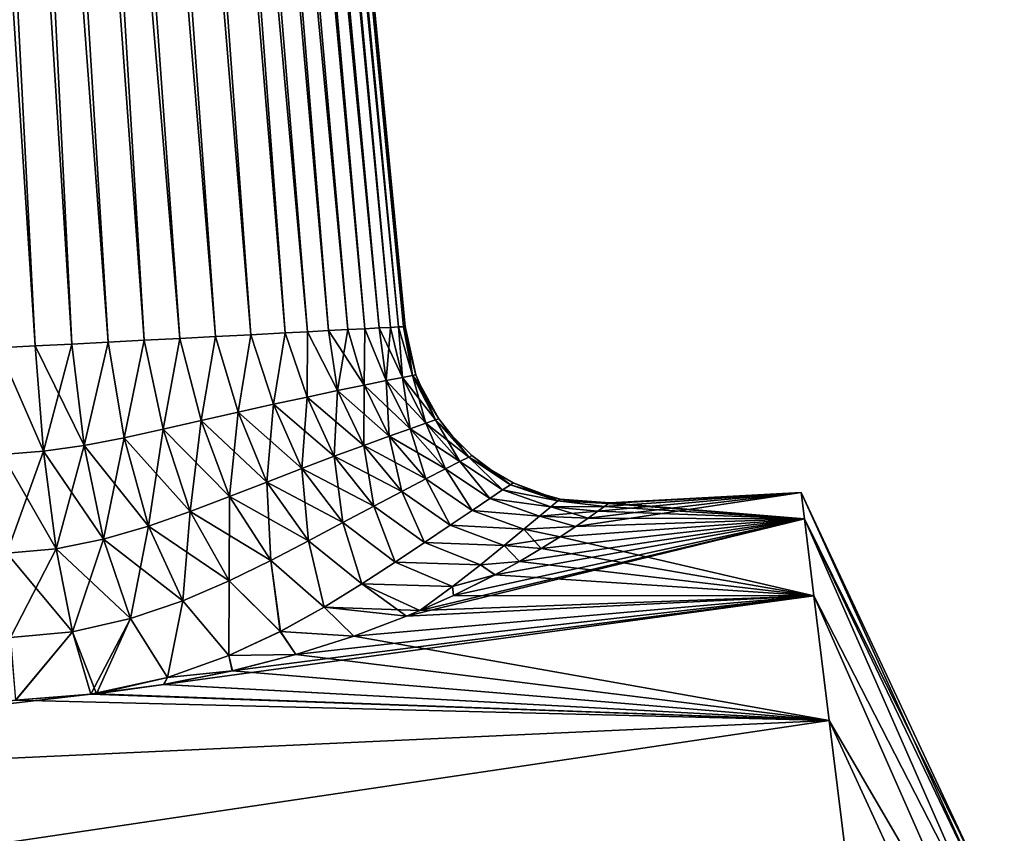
# Model space of a CAD drawing. Header units: millimetres. Extents: x -29 to 75, y -375 to 184.
# Tile 14 of 25: x 57 to 72, y 75 to 88. Entities that reach past the tile are written whole.
import ezdxf

# ---------------------------------------------------------------- set-up
doc = ezdxf.new("R2010")
doc.units = ezdxf.units.MM
doc.header["$LTSCALE"] = 17.087905
for name, color, linetype in [('18', 7, 'CONTINUOUS'), ('19', 7, 'CONTINUOUS'), ('20', 7, 'CONTINUOUS'), ('21', 7, 'CONTINUOUS'), ('22', 7, 'CONTINUOUS'), ('23', 7, 'CONTINUOUS'), ('29', 7, 'CONTINUOUS'), ('30', 7, 'CONTINUOUS')]:
    doc.layers.add(name, color=color, linetype=linetype)

msp = doc.modelspace()

# ---------------------------------------------------------------- linework, layer by layer
at = {"layer": '18', "color": 7, "linetype": 'CONTINUOUS', "true_color": 0xa2afbf}
for points in [[(68.967, 80.613), (69.017, 80.212, -3.844), (66.02, 80.458), (68.967, 80.613)], [(65.94, 80.399, -1.43), (69.017, 80.212, -3.844), (65.838, 80.326, -2.142), (65.94, 80.399, -1.43)], [(66, 80.444, -0.716), (69.017, 80.212, -3.844), (65.94, 80.399, -1.43), (66, 80.444, -0.716)], [(66.02, 80.458), (69.017, 80.212, -3.844), (66, 80.444, -0.716), (66.02, 80.458)], [(65.838, 80.326, -2.142), (69.017, 80.212, -3.844), (65.693, 80.223, -2.849), (65.838, 80.326, -2.142)], [(69.017, 80.212, -3.844), (69.162, 79.026, -7.52), (65.26, 79.934, -4.236), (69.017, 80.212, -3.844)], [(65.501, 80.092, -3.55), (69.017, 80.212, -3.844), (65.26, 79.934, -4.236), (65.501, 80.092, -3.55)], [(65.693, 80.223, -2.849), (69.017, 80.212, -3.844), (65.501, 80.092, -3.55), (65.693, 80.223, -2.849)], [(65.26, 79.934, -4.236), (69.162, 79.026, -7.52), (64.97, 79.754, -4.899), (65.26, 79.934, -4.236)], [(64.97, 79.754, -4.899), (69.162, 79.026, -7.52), (64.635, 79.556, -5.525), (64.97, 79.754, -4.899)], [(64.635, 79.556, -5.525), (69.162, 79.026, -7.52), (64.259, 79.349, -6.106), (64.635, 79.556, -5.525)], [(64.259, 79.349, -6.106), (69.162, 79.026, -7.52), (63.62, 79.03, -6.894), (64.259, 79.349, -6.106)], [(69.162, 79.026, -7.52), (69.398, 77.108, -10.867), (62.089, 78.406, -8.17), (69.162, 79.026, -7.52)], [(62.896, 78.712, -7.581), (69.162, 79.026, -7.52), (62.089, 78.406, -8.17), (62.896, 78.712, -7.581)], [(63.104, 78.799, -7.401), (69.162, 79.026, -7.52), (62.896, 78.712, -7.581), (63.104, 78.799, -7.401)], [(63.62, 79.03, -6.894), (69.162, 79.026, -7.52), (63.104, 78.799, -7.401), (63.62, 79.03, -6.894)], [(62.089, 78.406, -8.17), (69.398, 77.108, -10.867), (61.198, 78.123, -8.664), (62.089, 78.406, -8.17)], [(61.198, 78.123, -8.664), (69.398, 77.108, -10.867), (60.222, 77.873, -9.063), (61.198, 78.123, -8.664)], [(60.222, 77.873, -9.063), (69.398, 77.108, -10.867), (59.167, 77.665, -9.36), (60.222, 77.873, -9.063)], [(59.167, 77.665, -9.36), (69.398, 77.108, -10.867), (58.131, 77.521, -9.539), (59.167, 77.665, -9.36)], [(58.131, 77.521, -9.539), (69.398, 77.108, -10.867), (56.894, 77.423, -9.62), (58.131, 77.521, -9.539)], [(69.398, 77.108, -10.867), (44.897, 75.983, -11.174), (56.894, 77.423, -9.62), (69.398, 77.108, -10.867)], [(45.2, 73.514, -14.227), (44.897, 75.983, -11.174), (69.398, 77.108, -10.867), (45.2, 73.514, -14.227)], [(69.713, 74.541, -13.74), (45.2, 73.514, -14.227), (69.398, 77.108, -10.867), (69.713, 74.541, -13.74)]]:
    msp.add_3dface(points, dxfattribs=at)
at = {"layer": '19', "color": 7, "linetype": 'CONTINUOUS', "true_color": 0xa2afbf}
for points in [[(69.017, 80.212, -3.844), (68.967, 80.613), (71.672, 74.661, -2.437), (69.017, 80.212, -3.844)], [(71.672, 74.661, -2.437), (68.967, 80.613), (71.642, 74.899), (71.672, 74.661, -2.437)], [(69.162, 79.026, -7.52), (69.017, 80.212, -3.844), (71.758, 73.955, -4.781), (69.162, 79.026, -7.52)], [(71.758, 73.955, -4.781), (69.017, 80.212, -3.844), (71.672, 74.661, -2.437), (71.758, 73.955, -4.781)], [(69.398, 77.108, -10.867), (69.162, 79.026, -7.52), (71.899, 72.809, -6.941), (69.398, 77.108, -10.867)], [(71.899, 72.809, -6.941), (69.162, 79.026, -7.52), (71.758, 73.955, -4.781), (71.899, 72.809, -6.941)], [(69.713, 74.541, -13.74), (69.398, 77.108, -10.867), (72.088, 71.267, -8.834), (69.713, 74.541, -13.74)], [(72.088, 71.267, -8.834), (69.398, 77.108, -10.867), (71.899, 72.809, -6.941), (72.088, 71.267, -8.834)]]:
    msp.add_3dface(points, dxfattribs=at)
at = {"layer": '20', "color": 7, "linetype": 'CONTINUOUS', "true_color": 0xa2afbf}
for points in [[(69.017, 80.212, 3.844), (68.967, 80.613), (65.501, 80.092, 3.55), (69.017, 80.212, 3.844)], [(65.501, 80.092, 3.55), (68.967, 80.613), (65.693, 80.223, 2.849), (65.501, 80.092, 3.55)], [(65.693, 80.223, 2.849), (68.967, 80.613), (65.838, 80.326, 2.142), (65.693, 80.223, 2.849)], [(65.838, 80.326, 2.142), (68.967, 80.613), (65.94, 80.399, 1.43), (65.838, 80.326, 2.142)], [(65.94, 80.399, 1.43), (68.967, 80.613), (66, 80.444, 0.716), (65.94, 80.399, 1.43)], [(68.967, 80.613), (66.02, 80.458), (66, 80.444, 0.716), (68.967, 80.613)], [(69.162, 79.026, 7.52), (69.017, 80.212, 3.844), (62.896, 78.712, 7.581), (69.162, 79.026, 7.52)], [(62.896, 78.712, 7.581), (69.017, 80.212, 3.844), (63.105, 78.799, 7.401), (62.896, 78.712, 7.581)], [(63.105, 78.799, 7.401), (69.017, 80.212, 3.844), (63.62, 79.03, 6.894), (63.105, 78.799, 7.401)], [(63.62, 79.03, 6.894), (69.017, 80.212, 3.844), (64.258, 79.349, 6.106), (63.62, 79.03, 6.894)], [(64.258, 79.349, 6.106), (69.017, 80.212, 3.844), (64.635, 79.556, 5.525), (64.258, 79.349, 6.106)], [(64.635, 79.556, 5.525), (69.017, 80.212, 3.844), (64.97, 79.754, 4.899), (64.635, 79.556, 5.525)], [(64.97, 79.754, 4.899), (69.017, 80.212, 3.844), (65.26, 79.934, 4.236), (64.97, 79.754, 4.899)], [(65.26, 79.934, 4.236), (69.017, 80.212, 3.844), (65.501, 80.092, 3.55), (65.26, 79.934, 4.236)], [(69.398, 77.108, 10.867), (69.162, 79.026, 7.52), (59.164, 77.664, 9.361), (69.398, 77.108, 10.867)], [(59.164, 77.664, 9.361), (69.162, 79.026, 7.52), (60.219, 77.872, 9.064), (59.164, 77.664, 9.361)], [(60.219, 77.872, 9.064), (69.162, 79.026, 7.52), (61.195, 78.123, 8.666), (60.219, 77.872, 9.064)], [(61.195, 78.123, 8.666), (69.162, 79.026, 7.52), (62.087, 78.406, 8.172), (61.195, 78.123, 8.666)], [(62.087, 78.406, 8.172), (69.162, 79.026, 7.52), (62.896, 78.712, 7.581), (62.087, 78.406, 8.172)], [(58.045, 77.512, 9.549), (69.398, 77.108, 10.867), (59.164, 77.664, 9.361), (58.045, 77.512, 9.549)], [(44.897, 75.983, 11.172), (69.398, 77.108, 10.867), (58.045, 77.512, 9.549), (44.897, 75.983, 11.172)], [(56.889, 77.423, 9.62), (44.897, 75.983, 11.172), (58.045, 77.512, 9.549), (56.889, 77.423, 9.62)], [(44.897, 75.983, 11.172), (45.2, 73.515, 14.224), (69.398, 77.108, 10.867), (44.897, 75.983, 11.172)], [(69.398, 77.108, 10.867), (45.2, 73.515, 14.224), (69.713, 74.541, 13.74), (69.398, 77.108, 10.867)]]:
    msp.add_3dface(points, dxfattribs=at)
at = {"layer": '21', "color": 7, "linetype": 'CONTINUOUS', "true_color": 0xa2afbf}
for points in [[(71.642, 74.899), (68.967, 80.613), (69.017, 80.212, 3.844), (71.642, 74.899)], [(71.642, 74.899), (69.017, 80.212, 3.844), (71.672, 74.661, 2.437), (71.642, 74.899)], [(69.017, 80.212, 3.844), (69.162, 79.026, 7.52), (71.758, 73.955, 4.781), (69.017, 80.212, 3.844)], [(69.017, 80.212, 3.844), (71.758, 73.955, 4.781), (71.672, 74.661, 2.437), (69.017, 80.212, 3.844)], [(69.162, 79.026, 7.52), (69.398, 77.108, 10.867), (71.899, 72.809, 6.941), (69.162, 79.026, 7.52)], [(69.162, 79.026, 7.52), (71.899, 72.809, 6.941), (71.758, 73.955, 4.781), (69.162, 79.026, 7.52)], [(69.398, 77.108, 10.867), (69.713, 74.541, 13.74), (72.088, 71.267, 8.834), (69.398, 77.108, 10.867)], [(69.398, 77.108, 10.867), (72.088, 71.267, 8.834), (71.899, 72.809, 6.941), (69.398, 77.108, 10.867)]]:
    msp.add_3dface(points, dxfattribs=at)
at = {"layer": '22', "color": 7, "linetype": 'CONTINUOUS', "true_color": 0xa2afbf}
for points in [[(55.948, 131.229, -3.742), (56.509, 131.259, -3.398), (59.961, 83.014, -5.323), (55.948, 131.229, -3.742)], [(56.509, 131.259, -3.398), (57.009, 131.285, -2.969), (60.503, 83.042, -4.935), (56.509, 131.259, -3.398)], [(59.961, 83.014, -5.323), (56.509, 131.259, -3.398), (60.503, 83.042, -4.935), (59.961, 83.014, -5.323)], [(57.009, 131.285, -2.969), (57.437, 131.307, -2.468), (61.034, 83.07, -4.46), (57.009, 131.285, -2.969)], [(60.503, 83.042, -4.935), (57.009, 131.285, -2.969), (61.034, 83.07, -4.46), (60.503, 83.042, -4.935)], [(57.437, 131.307, -2.468), (57.78, 131.325, -1.906), (61.699, 83.105, -3.673), (57.437, 131.307, -2.468)], [(61.034, 83.07, -4.46), (57.437, 131.307, -2.468), (61.375, 83.088, -4.09), (61.034, 83.07, -4.46)], [(61.375, 83.088, -4.09), (57.437, 131.307, -2.468), (61.699, 83.105, -3.673), (61.375, 83.088, -4.09)], [(57.78, 131.325, -1.906), (58.032, 131.338, -1.298), (62.26, 83.134, -2.723), (57.78, 131.325, -1.906)], [(61.699, 83.105, -3.673), (57.78, 131.325, -1.906), (61.998, 83.121, -3.215), (61.699, 83.105, -3.673)], [(61.998, 83.121, -3.215), (57.78, 131.325, -1.906), (62.26, 83.134, -2.723), (61.998, 83.121, -3.215)], [(58.032, 131.338, -1.298), (58.186, 131.346, -0.657), (62.652, 83.155, -1.669), (58.032, 131.338, -1.298)], [(62.26, 83.134, -2.723), (58.032, 131.338, -1.298), (62.48, 83.146, -2.205), (62.26, 83.134, -2.723)], [(62.48, 83.146, -2.205), (58.032, 131.338, -1.298), (62.652, 83.155, -1.669), (62.48, 83.146, -2.205)], [(58.186, 131.346, -0.657), (58.237, 131.349), (62.852, 83.165, -0.562), (58.186, 131.346, -0.657)], [(62.652, 83.155, -1.669), (58.186, 131.346, -0.657), (62.777, 83.161, -1.12), (62.652, 83.155, -1.669)], [(62.777, 83.161, -1.12), (58.186, 131.346, -0.657), (62.852, 83.165, -0.562), (62.777, 83.161, -1.12)], [(62.852, 83.165, -0.562), (58.237, 131.349), (62.877, 83.167), (62.852, 83.165, -0.562)], [(54.699, 131.164, -4.148), (55.339, 131.197, -3.994), (57.754, 82.898, -6.2), (54.699, 131.164, -4.148)], [(56.621, 82.839, -6.311), (54.699, 131.164, -4.148), (57.19, 82.869, -6.281), (56.621, 82.839, -6.311)], [(57.19, 82.869, -6.281), (54.699, 131.164, -4.148), (57.754, 82.898, -6.2), (57.19, 82.869, -6.281)], [(55.339, 131.197, -3.994), (55.948, 131.229, -3.742), (58.866, 82.956, -5.879), (55.339, 131.197, -3.994)], [(57.754, 82.898, -6.2), (55.339, 131.197, -3.994), (58.312, 82.927, -6.067), (57.754, 82.898, -6.2)], [(58.312, 82.927, -6.067), (55.339, 131.197, -3.994), (58.866, 82.956, -5.879), (58.312, 82.927, -6.067)], [(58.866, 82.956, -5.879), (55.948, 131.229, -3.742), (59.415, 82.985, -5.634), (58.866, 82.956, -5.879)], [(59.415, 82.985, -5.634), (55.948, 131.229, -3.742), (59.961, 83.014, -5.323), (59.415, 82.985, -5.634)]]:
    msp.add_3dface(points, dxfattribs=at)
at = {"layer": '23', "color": 7, "linetype": 'CONTINUOUS', "true_color": 0xa2afbf}
for points in [[(56.509, 131.259, 3.398), (55.948, 131.229, 3.742), (59.96, 83.014, 5.323), (56.509, 131.259, 3.398)], [(57.009, 131.285, 2.969), (56.509, 131.259, 3.398), (60.503, 83.042, 4.935), (57.009, 131.285, 2.969)], [(60.503, 83.042, 4.935), (56.509, 131.259, 3.398), (59.96, 83.014, 5.323), (60.503, 83.042, 4.935)], [(57.437, 131.307, 2.468), (57.009, 131.285, 2.969), (61.374, 83.088, 4.09), (57.437, 131.307, 2.468)], [(61.374, 83.088, 4.09), (57.009, 131.285, 2.969), (61.033, 83.07, 4.46), (61.374, 83.088, 4.09)], [(61.033, 83.07, 4.46), (57.009, 131.285, 2.969), (60.503, 83.042, 4.935), (61.033, 83.07, 4.46)], [(57.78, 131.325, 1.906), (57.437, 131.307, 2.468), (61.998, 83.121, 3.215), (57.78, 131.325, 1.906)], [(61.998, 83.121, 3.215), (57.437, 131.307, 2.468), (61.699, 83.105, 3.673), (61.998, 83.121, 3.215)], [(61.699, 83.105, 3.673), (57.437, 131.307, 2.468), (61.374, 83.088, 4.09), (61.699, 83.105, 3.673)], [(58.032, 131.338, 1.298), (57.78, 131.325, 1.906), (62.48, 83.146, 2.205), (58.032, 131.338, 1.298)], [(62.48, 83.146, 2.205), (57.78, 131.325, 1.906), (62.26, 83.134, 2.723), (62.48, 83.146, 2.205)], [(62.26, 83.134, 2.723), (57.78, 131.325, 1.906), (61.998, 83.121, 3.215), (62.26, 83.134, 2.723)], [(58.186, 131.346, 0.657), (58.032, 131.338, 1.298), (62.777, 83.161, 1.12), (58.186, 131.346, 0.657)], [(62.777, 83.161, 1.12), (58.032, 131.338, 1.298), (62.652, 83.155, 1.669), (62.777, 83.161, 1.12)], [(62.652, 83.155, 1.669), (58.032, 131.338, 1.298), (62.48, 83.146, 2.205), (62.652, 83.155, 1.669)], [(62.877, 83.167), (58.237, 131.349), (58.186, 131.346, 0.657), (62.877, 83.167)], [(62.877, 83.167), (58.186, 131.346, 0.657), (62.852, 83.165, 0.562), (62.877, 83.167)], [(62.852, 83.165, 0.562), (58.186, 131.346, 0.657), (62.777, 83.161, 1.12), (62.852, 83.165, 0.562)], [(54.699, 131.164, 4.148), (54.043, 131.129, 4.2), (57.188, 82.869, 6.281), (54.699, 131.164, 4.148)], [(57.188, 82.869, 6.281), (54.043, 131.129, 4.2), (56.619, 82.839, 6.311), (57.188, 82.869, 6.281)], [(55.339, 131.197, 3.994), (54.699, 131.164, 4.148), (58.31, 82.927, 6.067), (55.339, 131.197, 3.994)], [(58.31, 82.927, 6.067), (54.699, 131.164, 4.148), (57.752, 82.898, 6.2), (58.31, 82.927, 6.067)], [(57.752, 82.898, 6.2), (54.699, 131.164, 4.148), (57.188, 82.869, 6.281), (57.752, 82.898, 6.2)], [(55.948, 131.229, 3.742), (55.339, 131.197, 3.994), (59.413, 82.985, 5.635), (55.948, 131.229, 3.742)], [(59.413, 82.985, 5.635), (55.339, 131.197, 3.994), (58.864, 82.956, 5.88), (59.413, 82.985, 5.635)], [(58.864, 82.956, 5.88), (55.339, 131.197, 3.994), (58.31, 82.927, 6.067), (58.864, 82.956, 5.88)], [(59.96, 83.014, 5.323), (55.948, 131.229, 3.742), (59.413, 82.985, 5.635), (59.96, 83.014, 5.323)]]:
    msp.add_3dface(points, dxfattribs=at)
at = {"layer": '29', "color": 7, "linetype": 'CONTINUOUS', "true_color": 0xa2afbf}
for points in [[(61.375, 83.088, -4.09), (61.699, 83.105, -3.673), (61.838, 82.183, -3.815), (61.375, 83.088, -4.09)], [(61.699, 83.105, -3.673), (61.998, 83.121, -3.215), (61.838, 82.183, -3.815), (61.699, 83.105, -3.673)], [(61.998, 83.121, -3.215), (62.248, 82.267, -3.152), (61.838, 82.183, -3.815), (61.998, 83.121, -3.215)], [(61.998, 83.121, -3.215), (62.26, 83.134, -2.723), (62.248, 82.267, -3.152), (61.998, 83.121, -3.215)], [(62.26, 83.134, -2.723), (62.585, 82.336, -2.426), (62.248, 82.267, -3.152), (62.26, 83.134, -2.723)], [(62.26, 83.134, -2.723), (62.48, 83.146, -2.205), (62.585, 82.336, -2.426), (62.26, 83.134, -2.723)], [(62.48, 83.146, -2.205), (62.652, 83.155, -1.669), (62.585, 82.336, -2.426), (62.48, 83.146, -2.205)], [(62.652, 83.155, -1.669), (62.836, 82.386, -1.649), (62.585, 82.336, -2.426), (62.652, 83.155, -1.669)], [(62.652, 83.155, -1.669), (62.777, 83.161, -1.12), (62.836, 82.386, -1.649), (62.652, 83.155, -1.669)], [(62.777, 83.161, -1.12), (62.852, 83.165, -0.562), (62.992, 82.417, -0.834), (62.777, 83.161, -1.12)], [(62.777, 83.161, -1.12), (62.992, 82.417, -0.834), (62.836, 82.386, -1.649), (62.777, 83.161, -1.12)], [(62.852, 83.165, -0.562), (62.877, 83.167), (62.992, 82.417, -0.834), (62.852, 83.165, -0.562)], [(62.877, 83.167), (63.044, 82.427, 0), (62.992, 82.417, -0.834), (62.877, 83.167)], [(58.312, 82.927, -6.067), (58.866, 82.956, -5.879), (58.557, 81.458, -6.277), (58.312, 82.927, -6.067)], [(58.866, 82.956, -5.879), (59.156, 81.589, -6.04), (58.557, 81.458, -6.277), (58.866, 82.956, -5.879)], [(58.866, 82.956, -5.879), (59.415, 82.985, -5.634), (59.156, 81.589, -6.04), (58.866, 82.956, -5.879)], [(59.415, 82.985, -5.634), (59.742, 81.722, -5.737), (59.156, 81.589, -6.04), (59.415, 82.985, -5.634)], [(59.415, 82.985, -5.634), (59.961, 83.014, -5.323), (59.742, 81.722, -5.737), (59.415, 82.985, -5.634)], [(59.961, 83.014, -5.323), (60.31, 81.851, -5.366), (59.742, 81.722, -5.737), (59.961, 83.014, -5.323)], [(59.961, 83.014, -5.323), (60.503, 83.042, -4.935), (60.31, 81.851, -5.366), (59.961, 83.014, -5.323)], [(60.503, 83.042, -4.935), (60.856, 81.973, -4.923), (60.31, 81.851, -5.366), (60.503, 83.042, -4.935)], [(60.503, 83.042, -4.935), (61.034, 83.07, -4.46), (60.856, 81.973, -4.923), (60.503, 83.042, -4.935)], [(61.034, 83.07, -4.46), (61.369, 82.084, -4.406), (60.856, 81.973, -4.923), (61.034, 83.07, -4.46)], [(61.034, 83.07, -4.46), (61.375, 83.088, -4.09), (61.369, 82.084, -4.406), (61.034, 83.07, -4.46)], [(61.375, 83.088, -4.09), (61.838, 82.183, -3.815), (61.369, 82.084, -4.406), (61.375, 83.088, -4.09)], [(56.621, 82.839, -6.311), (57.19, 82.869, -6.281), (57.316, 81.251, -6.557), (56.621, 82.839, -6.311)], [(56.621, 82.839, -6.311), (57.316, 81.251, -6.557), (56.68, 81.202, -6.593), (56.621, 82.839, -6.311)], [(57.19, 82.869, -6.281), (57.754, 82.898, -6.2), (57.316, 81.251, -6.557), (57.19, 82.869, -6.281)], [(57.754, 82.898, -6.2), (57.943, 81.34, -6.45), (57.316, 81.251, -6.557), (57.754, 82.898, -6.2)], [(57.754, 82.898, -6.2), (58.312, 82.927, -6.067), (57.943, 81.34, -6.45), (57.754, 82.898, -6.2)], [(58.312, 82.927, -6.067), (58.557, 81.458, -6.277), (57.943, 81.34, -6.45), (58.312, 82.927, -6.067)], [(62.836, 82.386, -1.649), (62.956, 81.597, -2.506), (62.585, 82.336, -2.426), (62.836, 82.386, -1.649)], [(62.992, 82.417, -0.834), (63.196, 81.681, -1.7), (62.836, 82.386, -1.649), (62.992, 82.417, -0.834)], [(63.196, 81.681, -1.7), (62.956, 81.597, -2.506), (62.836, 82.386, -1.649), (63.196, 81.681, -1.7)], [(63.044, 82.427, 0), (63.344, 81.732, -0.859), (62.992, 82.417, -0.834), (63.044, 82.427, 0)], [(63.344, 81.732, -0.859), (63.196, 81.681, -1.7), (62.992, 82.417, -0.834), (63.344, 81.732, -0.859)], [(63.101, 82.282, 0), (63.344, 81.732, -0.859), (63.044, 82.427, 0), (63.101, 82.282, 0)], [(62.248, 82.267, -3.152), (62.24, 81.34, -3.966), (61.838, 82.183, -3.815), (62.248, 82.267, -3.152)], [(62.634, 81.482, -3.265), (62.24, 81.34, -3.966), (62.248, 82.267, -3.152), (62.634, 81.482, -3.265)], [(62.585, 82.336, -2.426), (62.634, 81.482, -3.265), (62.248, 82.267, -3.152), (62.585, 82.336, -2.426)], [(62.956, 81.597, -2.506), (62.634, 81.482, -3.265), (62.585, 82.336, -2.426), (62.956, 81.597, -2.506)], [(63.394, 81.75, 0), (63.344, 81.732, -0.859), (63.101, 82.282, 0), (63.394, 81.75, 0)], [(61.369, 82.084, -4.406), (61.288, 80.983, -5.173), (60.856, 81.973, -4.923), (61.369, 82.084, -4.406)], [(61.788, 81.172, -4.603), (61.288, 80.983, -5.173), (61.369, 82.084, -4.406), (61.788, 81.172, -4.603)], [(61.838, 82.183, -3.815), (61.788, 81.172, -4.603), (61.369, 82.084, -4.406), (61.838, 82.183, -3.815)], [(62.24, 81.34, -3.966), (61.788, 81.172, -4.603), (61.838, 82.183, -3.815), (62.24, 81.34, -3.966)], [(60.856, 81.973, -4.923), (60.75, 80.776, -5.677), (60.31, 81.851, -5.366), (60.856, 81.973, -4.923)], [(61.288, 80.983, -5.173), (60.75, 80.776, -5.677), (60.856, 81.973, -4.923), (61.288, 80.983, -5.173)], [(60.31, 81.851, -5.366), (60.178, 80.554, -6.118), (59.742, 81.722, -5.737), (60.31, 81.851, -5.366)], [(60.75, 80.776, -5.677), (60.178, 80.554, -6.118), (60.31, 81.851, -5.366), (60.75, 80.776, -5.677)], [(63.394, 81.75, 0), (63.857, 81.159, -0.895), (63.344, 81.732, -0.859), (63.394, 81.75, 0)], [(63.582, 81.506, 0), (63.857, 81.159, -0.895), (63.394, 81.75, 0), (63.582, 81.506, 0)], [(59.156, 81.589, -6.04), (58.93, 80.099, -6.819), (58.557, 81.458, -6.277), (59.156, 81.589, -6.04)], [(59.573, 80.325, -6.499), (58.93, 80.099, -6.819), (59.156, 81.589, -6.04), (59.573, 80.325, -6.499)], [(59.742, 81.722, -5.737), (59.573, 80.325, -6.499), (59.156, 81.589, -6.04), (59.742, 81.722, -5.737)], [(60.178, 80.554, -6.118), (59.573, 80.325, -6.499), (59.742, 81.722, -5.737), (60.178, 80.554, -6.118)], [(62.956, 81.597, -2.506), (63.197, 80.824, -3.433), (62.634, 81.482, -3.265), (62.956, 81.597, -2.506)], [(63.196, 81.681, -1.7), (63.497, 80.978, -2.625), (62.956, 81.597, -2.506), (63.196, 81.681, -1.7)], [(63.497, 80.978, -2.625), (63.197, 80.824, -3.433), (62.956, 81.597, -2.506), (63.497, 80.978, -2.625)], [(63.344, 81.732, -0.859), (63.72, 81.09, -1.775), (63.196, 81.681, -1.7), (63.344, 81.732, -0.859)], [(63.72, 81.09, -1.775), (63.497, 80.978, -2.625), (63.196, 81.681, -1.7), (63.72, 81.09, -1.775)], [(63.857, 81.159, -0.895), (63.72, 81.09, -1.775), (63.344, 81.732, -0.859), (63.857, 81.159, -0.895)], [(58.557, 81.458, -6.277), (58.242, 79.899, -7.068), (57.943, 81.34, -6.45), (58.557, 81.458, -6.277)], [(58.93, 80.099, -6.819), (58.242, 79.899, -7.068), (58.557, 81.458, -6.277), (58.93, 80.099, -6.819)], [(62.634, 81.482, -3.265), (62.827, 80.632, -4.192), (62.24, 81.34, -3.966), (62.634, 81.482, -3.265)], [(63.197, 80.824, -3.433), (62.827, 80.632, -4.192), (62.634, 81.482, -3.265), (63.197, 80.824, -3.433)], [(63.904, 81.182, 0), (63.857, 81.159, -0.895), (63.582, 81.506, 0), (63.904, 81.182, 0)], [(57.943, 81.34, -6.45), (57.512, 79.751, -7.228), (57.316, 81.251, -6.557), (57.943, 81.34, -6.45)], [(58.242, 79.899, -7.068), (57.512, 79.751, -7.228), (57.943, 81.34, -6.45), (58.242, 79.899, -7.068)], [(62.24, 81.34, -3.966), (62.398, 80.407, -4.896), (61.788, 81.172, -4.603), (62.24, 81.34, -3.966)], [(62.827, 80.632, -4.192), (62.398, 80.407, -4.896), (62.24, 81.34, -3.966), (62.827, 80.632, -4.192)], [(57.316, 81.251, -6.557), (56.752, 79.681, -7.281), (56.68, 81.202, -6.593), (57.316, 81.251, -6.557)], [(57.512, 79.751, -7.228), (56.752, 79.681, -7.281), (57.316, 81.251, -6.557), (57.512, 79.751, -7.228)], [(61.788, 81.172, -4.603), (61.918, 80.152, -5.546), (61.288, 80.983, -5.173), (61.788, 81.172, -4.603)], [(62.398, 80.407, -4.896), (61.918, 80.152, -5.546), (61.788, 81.172, -4.603), (62.398, 80.407, -4.896)], [(63.857, 81.159, -0.895), (64.376, 80.654, -1.859), (63.72, 81.09, -1.775), (63.857, 81.159, -0.895)], [(63.904, 81.182, 0), (64.498, 80.735, -0.936), (63.857, 81.159, -0.895), (63.904, 81.182, 0)], [(64.498, 80.735, -0.936), (64.376, 80.654, -1.859), (63.857, 81.159, -0.895), (64.498, 80.735, -0.936)], [(64.273, 80.91, 0), (64.498, 80.735, -0.936), (63.904, 81.182, 0), (64.273, 80.91, 0)], [(61.288, 80.983, -5.173), (61.389, 79.871, -6.144), (60.75, 80.776, -5.677), (61.288, 80.983, -5.173)], [(61.918, 80.152, -5.546), (61.389, 79.871, -6.144), (61.288, 80.983, -5.173), (61.918, 80.152, -5.546)], [(63.72, 81.09, -1.775), (64.177, 80.521, -2.759), (63.497, 80.978, -2.625), (63.72, 81.09, -1.775)], [(64.376, 80.654, -1.859), (64.177, 80.521, -2.759), (63.72, 81.09, -1.775), (64.376, 80.654, -1.859)], [(63.497, 80.978, -2.625), (63.907, 80.339, -3.625), (63.197, 80.824, -3.433), (63.497, 80.978, -2.625)], [(64.177, 80.521, -2.759), (63.907, 80.339, -3.625), (63.497, 80.978, -2.625), (64.177, 80.521, -2.759)], [(64.539, 80.762, 0), (64.498, 80.735, -0.936), (64.273, 80.91, 0), (64.539, 80.762, 0)], [(60.75, 80.776, -5.677), (60.811, 79.57, -6.693), (60.178, 80.554, -6.118), (60.75, 80.776, -5.677)], [(61.389, 79.871, -6.144), (60.811, 79.57, -6.693), (60.75, 80.776, -5.677), (61.389, 79.871, -6.144)], [(63.197, 80.824, -3.433), (63.571, 80.113, -4.454), (62.827, 80.632, -4.192), (63.197, 80.824, -3.433)], [(63.907, 80.339, -3.625), (63.571, 80.113, -4.454), (63.197, 80.824, -3.433), (63.907, 80.339, -3.625)], [(64.498, 80.735, -0.936), (65.225, 80.485, -0.991), (64.376, 80.654, -1.859), (64.498, 80.735, -0.936)], [(64.539, 80.762, 0), (65.225, 80.485, -0.991), (64.498, 80.735, -0.936), (64.539, 80.762, 0)], [(65.112, 80.55, 0), (65.225, 80.485, -0.991), (64.539, 80.762, 0), (65.112, 80.55, 0)], [(60.178, 80.554, -6.118), (60.173, 79.257, -7.195), (59.573, 80.325, -6.499), (60.178, 80.554, -6.118)], [(60.811, 79.57, -6.693), (60.173, 79.257, -7.195), (60.178, 80.554, -6.118), (60.811, 79.57, -6.693)], [(62.827, 80.632, -4.192), (63.176, 79.847, -5.241), (62.398, 80.407, -4.896), (62.827, 80.632, -4.192)], [(63.571, 80.113, -4.454), (63.176, 79.847, -5.241), (62.827, 80.632, -4.192), (63.571, 80.113, -4.454)], [(64.376, 80.654, -1.859), (65.118, 80.396, -1.972), (64.177, 80.521, -2.759), (64.376, 80.654, -1.859)], [(65.225, 80.485, -0.991), (65.118, 80.396, -1.972), (64.376, 80.654, -1.859), (65.225, 80.485, -0.991)], [(65.261, 80.515, 0), (65.225, 80.485, -0.991), (65.112, 80.55, 0), (65.261, 80.515, 0)], [(62.398, 80.407, -4.896), (62.724, 79.544, -5.99), (61.918, 80.152, -5.546), (62.398, 80.407, -4.896)], [(63.176, 79.847, -5.241), (62.724, 79.544, -5.99), (62.398, 80.407, -4.896), (63.176, 79.847, -5.241)], [(64.177, 80.521, -2.759), (64.942, 80.249, -2.936), (63.907, 80.339, -3.625), (64.177, 80.521, -2.759)], [(65.118, 80.396, -1.972), (64.942, 80.249, -2.936), (64.177, 80.521, -2.759), (65.118, 80.396, -1.972)], [(65.118, 80.396, -1.972), (65.693, 80.223, -2.849), (64.942, 80.249, -2.936), (65.118, 80.396, -1.972)], [(65.225, 80.485, -0.991), (65.94, 80.399, -1.43), (65.118, 80.396, -1.972), (65.225, 80.485, -0.991)], [(65.94, 80.399, -1.43), (65.838, 80.326, -2.142), (65.118, 80.396, -1.972), (65.94, 80.399, -1.43)], [(65.838, 80.326, -2.142), (65.693, 80.223, -2.849), (65.118, 80.396, -1.972), (65.838, 80.326, -2.142)], [(65.261, 80.515, 0), (66, 80.444, -0.716), (65.225, 80.485, -0.991), (65.261, 80.515, 0)], [(66, 80.444, -0.716), (65.94, 80.399, -1.43), (65.225, 80.485, -0.991), (66, 80.444, -0.716)], [(66.02, 80.458), (66, 80.444, -0.716), (65.261, 80.515, 0), (66.02, 80.458)], [(59.573, 80.325, -6.499), (59.459, 78.95, -7.642), (58.93, 80.099, -6.819), (59.573, 80.325, -6.499)], [(60.173, 79.257, -7.195), (59.459, 78.95, -7.642), (59.573, 80.325, -6.499), (60.173, 79.257, -7.195)], [(63.907, 80.339, -3.625), (64.701, 80.049, -3.876), (63.571, 80.113, -4.454), (63.907, 80.339, -3.625)], [(64.942, 80.249, -2.936), (64.701, 80.049, -3.876), (63.907, 80.339, -3.625), (64.942, 80.249, -2.936)], [(64.942, 80.249, -2.936), (65.501, 80.092, -3.55), (64.701, 80.049, -3.876), (64.942, 80.249, -2.936)], [(65.693, 80.223, -2.849), (65.501, 80.092, -3.55), (64.942, 80.249, -2.936), (65.693, 80.223, -2.849)], [(58.93, 80.099, -6.819), (58.655, 78.676, -8.008), (58.242, 79.899, -7.068), (58.93, 80.099, -6.819)], [(59.459, 78.95, -7.642), (58.655, 78.676, -8.008), (58.93, 80.099, -6.819), (59.459, 78.95, -7.642)], [(61.918, 80.152, -5.546), (62.212, 79.211, -6.705), (61.389, 79.871, -6.144), (61.918, 80.152, -5.546)], [(62.724, 79.544, -5.99), (62.212, 79.211, -6.705), (61.918, 80.152, -5.546), (62.724, 79.544, -5.99)], [(63.571, 80.113, -4.454), (64.398, 79.799, -4.789), (63.176, 79.847, -5.241), (63.571, 80.113, -4.454)], [(64.701, 80.049, -3.876), (64.398, 79.799, -4.789), (63.571, 80.113, -4.454), (64.701, 80.049, -3.876)], [(65.501, 80.092, -3.55), (65.26, 79.934, -4.236), (64.701, 80.049, -3.876), (65.501, 80.092, -3.55)], [(64.701, 80.049, -3.876), (64.97, 79.754, -4.899), (64.398, 79.799, -4.789), (64.701, 80.049, -3.876)], [(65.26, 79.934, -4.236), (64.97, 79.754, -4.899), (64.701, 80.049, -3.876), (65.26, 79.934, -4.236)], [(58.242, 79.899, -7.068), (57.761, 78.475, -8.251), (57.512, 79.751, -7.228), (58.242, 79.899, -7.068)], [(58.655, 78.676, -8.008), (57.761, 78.475, -8.251), (58.242, 79.899, -7.068), (58.655, 78.676, -8.008)], [(61.389, 79.871, -6.144), (61.631, 78.852, -7.39), (60.811, 79.57, -6.693), (61.389, 79.871, -6.144)], [(62.212, 79.211, -6.705), (61.631, 78.852, -7.39), (61.389, 79.871, -6.144), (62.212, 79.211, -6.705)], [(63.176, 79.847, -5.241), (64.034, 79.505, -5.678), (62.724, 79.544, -5.99), (63.176, 79.847, -5.241)], [(64.398, 79.799, -4.789), (64.034, 79.505, -5.678), (63.176, 79.847, -5.241), (64.398, 79.799, -4.789)], [(64.398, 79.799, -4.789), (64.635, 79.556, -5.525), (64.034, 79.505, -5.678), (64.398, 79.799, -4.789)], [(64.97, 79.754, -4.899), (64.635, 79.556, -5.525), (64.398, 79.799, -4.789), (64.97, 79.754, -4.899)], [(57.512, 79.751, -7.228), (56.808, 78.383, -8.33), (56.752, 79.681, -7.281), (57.512, 79.751, -7.228)], [(57.761, 78.475, -8.251), (56.808, 78.383, -8.33), (57.512, 79.751, -7.228), (57.761, 78.475, -8.251)], [(60.811, 79.57, -6.693), (60.959, 78.478, -8.046), (60.173, 79.257, -7.195), (60.811, 79.57, -6.693)], [(61.631, 78.852, -7.39), (60.959, 78.478, -8.046), (60.811, 79.57, -6.693), (61.631, 78.852, -7.39)], [(62.724, 79.544, -5.99), (63.606, 79.17, -6.545), (62.212, 79.211, -6.705), (62.724, 79.544, -5.99)], [(64.034, 79.505, -5.678), (63.606, 79.17, -6.545), (62.724, 79.544, -5.99), (64.034, 79.505, -5.678)], [(64.034, 79.505, -5.678), (64.259, 79.349, -6.106), (63.606, 79.17, -6.545), (64.034, 79.505, -5.678)], [(64.635, 79.556, -5.525), (64.259, 79.349, -6.106), (64.034, 79.505, -5.678), (64.635, 79.556, -5.525)], [(64.259, 79.349, -6.106), (63.62, 79.03, -6.894), (63.606, 79.17, -6.545), (64.259, 79.349, -6.106)], [(60.173, 79.257, -7.195), (60.166, 78.106, -8.656), (59.459, 78.95, -7.642), (60.173, 79.257, -7.195)], [(60.959, 78.478, -8.046), (60.166, 78.106, -8.656), (60.173, 79.257, -7.195), (60.959, 78.478, -8.046)], [(62.212, 79.211, -6.705), (62.896, 78.712, -7.581), (61.631, 78.852, -7.39), (62.212, 79.211, -6.705)], [(63.104, 78.799, -7.401), (62.896, 78.712, -7.581), (62.212, 79.211, -6.705), (63.104, 78.799, -7.401)], [(63.606, 79.17, -6.545), (63.104, 78.799, -7.401), (62.212, 79.211, -6.705), (63.606, 79.17, -6.545)], [(63.62, 79.03, -6.894), (63.104, 78.799, -7.401), (63.606, 79.17, -6.545), (63.62, 79.03, -6.894)], [(59.459, 78.95, -7.642), (59.224, 77.771, -9.179), (58.655, 78.676, -8.008), (59.459, 78.95, -7.642)], [(60.166, 78.106, -8.656), (59.224, 77.771, -9.179), (59.459, 78.95, -7.642), (60.166, 78.106, -8.656)], [(61.631, 78.852, -7.39), (62.089, 78.406, -8.17), (60.959, 78.478, -8.046), (61.631, 78.852, -7.39)], [(62.896, 78.712, -7.581), (62.089, 78.406, -8.17), (61.631, 78.852, -7.39), (62.896, 78.712, -7.581)], [(58.655, 78.676, -8.008), (58.131, 77.521, -9.539), (57.761, 78.475, -8.251), (58.655, 78.676, -8.008)], [(59.224, 77.771, -9.179), (58.131, 77.521, -9.539), (58.655, 78.676, -8.008), (59.224, 77.771, -9.179)], [(57.761, 78.475, -8.251), (56.894, 77.423, -9.62), (56.808, 78.383, -8.33), (57.761, 78.475, -8.251)], [(58.131, 77.521, -9.539), (56.894, 77.423, -9.62), (57.761, 78.475, -8.251), (58.131, 77.521, -9.539)], [(60.959, 78.478, -8.046), (61.198, 78.123, -8.664), (60.166, 78.106, -8.656), (60.959, 78.478, -8.046)], [(62.089, 78.406, -8.17), (61.198, 78.123, -8.664), (60.959, 78.478, -8.046), (62.089, 78.406, -8.17)], [(60.166, 78.106, -8.656), (60.222, 77.873, -9.063), (59.224, 77.771, -9.179), (60.166, 78.106, -8.656)], [(61.198, 78.123, -8.664), (60.222, 77.873, -9.063), (60.166, 78.106, -8.656), (61.198, 78.123, -8.664)], [(60.222, 77.873, -9.063), (59.167, 77.665, -9.36), (59.224, 77.771, -9.179), (60.222, 77.873, -9.063)], [(59.167, 77.665, -9.36), (58.131, 77.521, -9.539), (59.224, 77.771, -9.179), (59.167, 77.665, -9.36)]]:
    msp.add_3dface(points, dxfattribs=at)
at = {"layer": '30', "color": 7, "linetype": 'CONTINUOUS', "true_color": 0xa2afbf}
for points in [[(61.699, 83.105, 3.673), (61.374, 83.088, 4.09), (61.838, 82.183, 3.815), (61.699, 83.105, 3.673)], [(61.998, 83.121, 3.215), (61.699, 83.105, 3.673), (62.248, 82.267, 3.152), (61.998, 83.121, 3.215)], [(61.699, 83.105, 3.673), (61.838, 82.183, 3.815), (62.248, 82.267, 3.152), (61.699, 83.105, 3.673)], [(62.26, 83.134, 2.723), (61.998, 83.121, 3.215), (62.248, 82.267, 3.152), (62.26, 83.134, 2.723)], [(62.26, 83.134, 2.723), (62.248, 82.267, 3.152), (62.585, 82.336, 2.426), (62.26, 83.134, 2.723)], [(62.48, 83.146, 2.205), (62.26, 83.134, 2.723), (62.585, 82.336, 2.426), (62.48, 83.146, 2.205)], [(62.652, 83.155, 1.669), (62.48, 83.146, 2.205), (62.836, 82.386, 1.649), (62.652, 83.155, 1.669)], [(62.48, 83.146, 2.205), (62.585, 82.336, 2.426), (62.836, 82.386, 1.649), (62.48, 83.146, 2.205)], [(62.777, 83.161, 1.12), (62.652, 83.155, 1.669), (62.836, 82.386, 1.649), (62.777, 83.161, 1.12)], [(62.852, 83.165, 0.562), (62.777, 83.161, 1.12), (62.992, 82.417, 0.834), (62.852, 83.165, 0.562)], [(62.777, 83.161, 1.12), (62.836, 82.386, 1.649), (62.992, 82.417, 0.834), (62.777, 83.161, 1.12)], [(62.877, 83.167), (62.852, 83.165, 0.562), (63.044, 82.427, 0), (62.877, 83.167)], [(63.044, 82.427, 0), (62.852, 83.165, 0.562), (62.992, 82.417, 0.834), (63.044, 82.427, 0)], [(58.864, 82.956, 5.88), (58.31, 82.927, 6.067), (58.557, 81.458, 6.277), (58.864, 82.956, 5.88)], [(58.864, 82.956, 5.88), (58.557, 81.458, 6.277), (59.156, 81.589, 6.04), (58.864, 82.956, 5.88)], [(59.413, 82.985, 5.635), (58.864, 82.956, 5.88), (59.156, 81.589, 6.04), (59.413, 82.985, 5.635)], [(59.413, 82.985, 5.635), (59.156, 81.589, 6.04), (59.742, 81.722, 5.737), (59.413, 82.985, 5.635)], [(59.96, 83.014, 5.323), (59.413, 82.985, 5.635), (59.742, 81.722, 5.737), (59.96, 83.014, 5.323)], [(59.96, 83.014, 5.323), (59.742, 81.722, 5.737), (60.31, 81.851, 5.366), (59.96, 83.014, 5.323)], [(60.503, 83.042, 4.935), (59.96, 83.014, 5.323), (60.31, 81.851, 5.366), (60.503, 83.042, 4.935)], [(60.503, 83.042, 4.935), (60.31, 81.851, 5.366), (60.856, 81.973, 4.923), (60.503, 83.042, 4.935)], [(61.033, 83.07, 4.46), (60.503, 83.042, 4.935), (60.856, 81.973, 4.923), (61.033, 83.07, 4.46)], [(61.033, 83.07, 4.46), (60.856, 81.973, 4.923), (61.369, 82.084, 4.406), (61.033, 83.07, 4.46)], [(61.374, 83.088, 4.09), (61.033, 83.07, 4.46), (61.369, 82.084, 4.406), (61.374, 83.088, 4.09)], [(61.374, 83.088, 4.09), (61.369, 82.084, 4.406), (61.838, 82.183, 3.815), (61.374, 83.088, 4.09)], [(57.188, 82.869, 6.281), (56.619, 82.839, 6.311), (57.316, 81.251, 6.557), (57.188, 82.869, 6.281)], [(56.619, 82.839, 6.311), (56.68, 81.202, 6.593), (57.316, 81.251, 6.557), (56.619, 82.839, 6.311)], [(57.752, 82.898, 6.2), (57.188, 82.869, 6.281), (57.943, 81.34, 6.45), (57.752, 82.898, 6.2)], [(57.188, 82.869, 6.281), (57.316, 81.251, 6.557), (57.943, 81.34, 6.45), (57.188, 82.869, 6.281)], [(58.31, 82.927, 6.067), (57.752, 82.898, 6.2), (57.943, 81.34, 6.45), (58.31, 82.927, 6.067)], [(58.31, 82.927, 6.067), (57.943, 81.34, 6.45), (58.557, 81.458, 6.277), (58.31, 82.927, 6.067)], [(62.585, 82.336, 2.426), (63.196, 81.681, 1.7), (62.836, 82.386, 1.649), (62.585, 82.336, 2.426)], [(62.836, 82.386, 1.649), (63.344, 81.732, 0.859), (62.992, 82.417, 0.834), (62.836, 82.386, 1.649)], [(63.196, 81.681, 1.7), (63.344, 81.732, 0.859), (62.836, 82.386, 1.649), (63.196, 81.681, 1.7)], [(63.101, 82.282, 0), (63.044, 82.427, 0), (62.992, 82.417, 0.834), (63.101, 82.282, 0)], [(63.394, 81.75, 0), (63.101, 82.282, 0), (62.992, 82.417, 0.834), (63.394, 81.75, 0)], [(63.344, 81.732, 0.859), (63.394, 81.75, 0), (62.992, 82.417, 0.834), (63.344, 81.732, 0.859)], [(61.838, 82.183, 3.815), (62.634, 81.482, 3.265), (62.248, 82.267, 3.152), (61.838, 82.183, 3.815)], [(62.248, 82.267, 3.152), (62.956, 81.597, 2.506), (62.585, 82.336, 2.426), (62.248, 82.267, 3.152)], [(62.634, 81.482, 3.265), (62.956, 81.597, 2.506), (62.248, 82.267, 3.152), (62.634, 81.482, 3.265)], [(62.956, 81.597, 2.506), (63.196, 81.681, 1.7), (62.585, 82.336, 2.426), (62.956, 81.597, 2.506)], [(60.856, 81.973, 4.923), (61.788, 81.172, 4.603), (61.369, 82.084, 4.406), (60.856, 81.973, 4.923)], [(61.369, 82.084, 4.406), (62.24, 81.34, 3.966), (61.838, 82.183, 3.815), (61.369, 82.084, 4.406)], [(61.788, 81.172, 4.603), (62.24, 81.34, 3.966), (61.369, 82.084, 4.406), (61.788, 81.172, 4.603)], [(62.24, 81.34, 3.966), (62.634, 81.482, 3.265), (61.838, 82.183, 3.815), (62.24, 81.34, 3.966)], [(60.31, 81.851, 5.366), (61.288, 80.983, 5.173), (60.856, 81.973, 4.923), (60.31, 81.851, 5.366)], [(61.288, 80.983, 5.173), (61.788, 81.172, 4.603), (60.856, 81.973, 4.923), (61.288, 80.983, 5.173)], [(59.742, 81.722, 5.737), (60.75, 80.776, 5.677), (60.31, 81.851, 5.366), (59.742, 81.722, 5.737)], [(60.75, 80.776, 5.677), (61.288, 80.983, 5.173), (60.31, 81.851, 5.366), (60.75, 80.776, 5.677)], [(63.582, 81.506, 0), (63.394, 81.75, 0), (63.344, 81.732, 0.859), (63.582, 81.506, 0)], [(58.557, 81.458, 6.277), (59.573, 80.325, 6.499), (59.156, 81.589, 6.04), (58.557, 81.458, 6.277)], [(59.156, 81.589, 6.04), (60.178, 80.554, 6.118), (59.742, 81.722, 5.737), (59.156, 81.589, 6.04)], [(59.573, 80.325, 6.499), (60.178, 80.554, 6.118), (59.156, 81.589, 6.04), (59.573, 80.325, 6.499)], [(60.178, 80.554, 6.118), (60.75, 80.776, 5.677), (59.742, 81.722, 5.737), (60.178, 80.554, 6.118)], [(62.634, 81.482, 3.265), (63.497, 80.978, 2.625), (62.956, 81.597, 2.506), (62.634, 81.482, 3.265)], [(62.956, 81.597, 2.506), (63.72, 81.09, 1.775), (63.196, 81.681, 1.7), (62.956, 81.597, 2.506)], [(63.497, 80.978, 2.625), (63.72, 81.09, 1.775), (62.956, 81.597, 2.506), (63.497, 80.978, 2.625)], [(63.196, 81.681, 1.7), (63.857, 81.159, 0.895), (63.344, 81.732, 0.859), (63.196, 81.681, 1.7)], [(63.72, 81.09, 1.775), (63.857, 81.159, 0.895), (63.196, 81.681, 1.7), (63.72, 81.09, 1.775)], [(63.904, 81.182, 0), (63.582, 81.506, 0), (63.344, 81.732, 0.859), (63.904, 81.182, 0)], [(63.857, 81.159, 0.895), (63.904, 81.182, 0), (63.344, 81.732, 0.859), (63.857, 81.159, 0.895)], [(57.943, 81.34, 6.45), (58.93, 80.099, 6.819), (58.557, 81.458, 6.277), (57.943, 81.34, 6.45)], [(58.93, 80.099, 6.819), (59.573, 80.325, 6.499), (58.557, 81.458, 6.277), (58.93, 80.099, 6.819)], [(62.24, 81.34, 3.966), (63.197, 80.824, 3.433), (62.634, 81.482, 3.265), (62.24, 81.34, 3.966)], [(63.197, 80.824, 3.433), (63.497, 80.978, 2.625), (62.634, 81.482, 3.265), (63.197, 80.824, 3.433)], [(57.316, 81.251, 6.557), (58.242, 79.899, 7.068), (57.943, 81.34, 6.45), (57.316, 81.251, 6.557)], [(58.242, 79.899, 7.068), (58.93, 80.099, 6.819), (57.943, 81.34, 6.45), (58.242, 79.899, 7.068)], [(61.788, 81.172, 4.603), (62.827, 80.632, 4.192), (62.24, 81.34, 3.966), (61.788, 81.172, 4.603)], [(62.827, 80.632, 4.192), (63.197, 80.824, 3.433), (62.24, 81.34, 3.966), (62.827, 80.632, 4.192)], [(56.68, 81.202, 6.593), (57.512, 79.751, 7.228), (57.316, 81.251, 6.557), (56.68, 81.202, 6.593)], [(56.752, 79.681, 7.281), (57.512, 79.751, 7.228), (56.68, 81.202, 6.593), (56.752, 79.681, 7.281)], [(57.512, 79.751, 7.228), (58.242, 79.899, 7.068), (57.316, 81.251, 6.557), (57.512, 79.751, 7.228)], [(61.288, 80.983, 5.173), (62.398, 80.407, 4.896), (61.788, 81.172, 4.603), (61.288, 80.983, 5.173)], [(62.398, 80.407, 4.896), (62.827, 80.632, 4.192), (61.788, 81.172, 4.603), (62.398, 80.407, 4.896)], [(63.857, 81.159, 0.895), (63.72, 81.09, 1.775), (64.376, 80.654, 1.859), (63.857, 81.159, 0.895)], [(64.273, 80.91, 0), (63.904, 81.182, 0), (63.857, 81.159, 0.895), (64.273, 80.91, 0)], [(64.539, 80.762, 0), (64.273, 80.91, 0), (63.857, 81.159, 0.895), (64.539, 80.762, 0)], [(64.539, 80.762, 0), (63.857, 81.159, 0.895), (64.498, 80.735, 0.936), (64.539, 80.762, 0)], [(64.498, 80.735, 0.936), (63.857, 81.159, 0.895), (64.376, 80.654, 1.859), (64.498, 80.735, 0.936)], [(60.75, 80.776, 5.677), (61.918, 80.152, 5.546), (61.288, 80.983, 5.173), (60.75, 80.776, 5.677)], [(61.918, 80.152, 5.546), (62.398, 80.407, 4.896), (61.288, 80.983, 5.173), (61.918, 80.152, 5.546)], [(63.72, 81.09, 1.775), (63.497, 80.978, 2.625), (64.177, 80.521, 2.759), (63.72, 81.09, 1.775)], [(64.376, 80.654, 1.859), (63.72, 81.09, 1.775), (64.177, 80.521, 2.759), (64.376, 80.654, 1.859)], [(63.497, 80.978, 2.625), (63.197, 80.824, 3.433), (63.907, 80.339, 3.626), (63.497, 80.978, 2.625)], [(64.177, 80.521, 2.759), (63.497, 80.978, 2.625), (63.907, 80.339, 3.626), (64.177, 80.521, 2.759)], [(60.178, 80.554, 6.118), (61.389, 79.871, 6.144), (60.75, 80.776, 5.677), (60.178, 80.554, 6.118)], [(61.389, 79.871, 6.144), (61.918, 80.152, 5.546), (60.75, 80.776, 5.677), (61.389, 79.871, 6.144)], [(63.197, 80.824, 3.433), (62.827, 80.632, 4.192), (63.571, 80.113, 4.454), (63.197, 80.824, 3.433)], [(63.907, 80.339, 3.626), (63.197, 80.824, 3.433), (63.571, 80.113, 4.454), (63.907, 80.339, 3.626)], [(64.498, 80.735, 0.936), (64.376, 80.654, 1.859), (65.225, 80.485, 0.991), (64.498, 80.735, 0.936)], [(65.112, 80.55, 0), (64.539, 80.762, 0), (64.498, 80.735, 0.936), (65.112, 80.55, 0)], [(65.261, 80.515, 0), (65.112, 80.55, 0), (64.498, 80.735, 0.936), (65.261, 80.515, 0)], [(65.261, 80.515, 0), (64.498, 80.735, 0.936), (65.225, 80.485, 0.991), (65.261, 80.515, 0)], [(59.573, 80.325, 6.499), (60.811, 79.57, 6.693), (60.178, 80.554, 6.118), (59.573, 80.325, 6.499)], [(60.811, 79.57, 6.693), (61.389, 79.871, 6.144), (60.178, 80.554, 6.118), (60.811, 79.57, 6.693)], [(62.827, 80.632, 4.192), (62.398, 80.407, 4.896), (63.175, 79.847, 5.242), (62.827, 80.632, 4.192)], [(63.571, 80.113, 4.454), (62.827, 80.632, 4.192), (63.175, 79.847, 5.242), (63.571, 80.113, 4.454)], [(64.376, 80.654, 1.859), (64.177, 80.521, 2.759), (65.118, 80.396, 1.972), (64.376, 80.654, 1.859)], [(65.225, 80.485, 0.991), (64.376, 80.654, 1.859), (65.118, 80.396, 1.972), (65.225, 80.485, 0.991)], [(62.398, 80.407, 4.896), (61.918, 80.152, 5.546), (62.723, 79.544, 5.991), (62.398, 80.407, 4.896)], [(63.175, 79.847, 5.242), (62.398, 80.407, 4.896), (62.723, 79.544, 5.991), (63.175, 79.847, 5.242)], [(64.177, 80.521, 2.759), (63.907, 80.339, 3.626), (64.942, 80.249, 2.936), (64.177, 80.521, 2.759)], [(65.118, 80.396, 1.972), (64.177, 80.521, 2.759), (64.942, 80.249, 2.936), (65.118, 80.396, 1.972)], [(65.838, 80.326, 2.142), (65.118, 80.396, 1.972), (64.942, 80.249, 2.936), (65.838, 80.326, 2.142)], [(65.94, 80.399, 1.43), (65.225, 80.485, 0.991), (65.118, 80.396, 1.972), (65.94, 80.399, 1.43)], [(65.838, 80.326, 2.142), (65.94, 80.399, 1.43), (65.118, 80.396, 1.972), (65.838, 80.326, 2.142)], [(66.02, 80.458), (65.261, 80.515, 0), (65.225, 80.485, 0.991), (66.02, 80.458)], [(66, 80.444, 0.716), (66.02, 80.458), (65.225, 80.485, 0.991), (66, 80.444, 0.716)], [(65.94, 80.399, 1.43), (66, 80.444, 0.716), (65.225, 80.485, 0.991), (65.94, 80.399, 1.43)], [(58.93, 80.099, 6.819), (60.173, 79.257, 7.195), (59.573, 80.325, 6.499), (58.93, 80.099, 6.819)], [(60.173, 79.257, 7.195), (60.811, 79.57, 6.693), (59.573, 80.325, 6.499), (60.173, 79.257, 7.195)], [(63.907, 80.339, 3.626), (63.571, 80.113, 4.454), (64.701, 80.049, 3.876), (63.907, 80.339, 3.626)], [(64.942, 80.249, 2.936), (63.907, 80.339, 3.626), (64.701, 80.049, 3.876), (64.942, 80.249, 2.936)], [(65.501, 80.092, 3.55), (64.942, 80.249, 2.936), (64.701, 80.049, 3.876), (65.501, 80.092, 3.55)], [(65.693, 80.223, 2.849), (65.838, 80.326, 2.142), (64.942, 80.249, 2.936), (65.693, 80.223, 2.849)], [(65.501, 80.092, 3.55), (65.693, 80.223, 2.849), (64.942, 80.249, 2.936), (65.501, 80.092, 3.55)], [(58.242, 79.899, 7.068), (59.459, 78.95, 7.642), (58.93, 80.099, 6.819), (58.242, 79.899, 7.068)], [(59.459, 78.95, 7.642), (60.173, 79.257, 7.195), (58.93, 80.099, 6.819), (59.459, 78.95, 7.642)], [(61.918, 80.152, 5.546), (61.389, 79.871, 6.144), (62.212, 79.211, 6.705), (61.918, 80.152, 5.546)], [(62.723, 79.544, 5.991), (61.918, 80.152, 5.546), (62.212, 79.211, 6.705), (62.723, 79.544, 5.991)], [(63.571, 80.113, 4.454), (63.175, 79.847, 5.242), (64.398, 79.799, 4.789), (63.571, 80.113, 4.454)], [(64.701, 80.049, 3.876), (63.571, 80.113, 4.454), (64.398, 79.799, 4.789), (64.701, 80.049, 3.876)], [(65.26, 79.934, 4.236), (65.501, 80.092, 3.55), (64.701, 80.049, 3.876), (65.26, 79.934, 4.236)], [(65.26, 79.934, 4.236), (64.701, 80.049, 3.876), (64.398, 79.799, 4.789), (65.26, 79.934, 4.236)], [(64.97, 79.754, 4.899), (65.26, 79.934, 4.236), (64.398, 79.799, 4.789), (64.97, 79.754, 4.899)], [(57.512, 79.751, 7.228), (58.655, 78.676, 8.008), (58.242, 79.899, 7.068), (57.512, 79.751, 7.228)], [(58.655, 78.676, 8.008), (59.459, 78.95, 7.642), (58.242, 79.899, 7.068), (58.655, 78.676, 8.008)], [(61.389, 79.871, 6.144), (60.811, 79.57, 6.693), (61.63, 78.852, 7.391), (61.389, 79.871, 6.144)], [(62.212, 79.211, 6.705), (61.389, 79.871, 6.144), (61.63, 78.852, 7.391), (62.212, 79.211, 6.705)], [(63.175, 79.847, 5.242), (62.723, 79.544, 5.991), (64.034, 79.505, 5.678), (63.175, 79.847, 5.242)], [(64.398, 79.799, 4.789), (63.175, 79.847, 5.242), (64.034, 79.505, 5.678), (64.398, 79.799, 4.789)], [(64.635, 79.556, 5.525), (64.398, 79.799, 4.789), (64.034, 79.505, 5.678), (64.635, 79.556, 5.525)], [(64.635, 79.556, 5.525), (64.97, 79.754, 4.899), (64.398, 79.799, 4.789), (64.635, 79.556, 5.525)], [(56.752, 79.681, 7.281), (57.761, 78.475, 8.251), (57.512, 79.751, 7.228), (56.752, 79.681, 7.281)], [(56.808, 78.383, 8.33), (57.761, 78.475, 8.251), (56.752, 79.681, 7.281), (56.808, 78.383, 8.33)], [(57.761, 78.475, 8.251), (58.655, 78.676, 8.008), (57.512, 79.751, 7.228), (57.761, 78.475, 8.251)], [(60.811, 79.57, 6.693), (60.173, 79.257, 7.195), (60.958, 78.477, 8.047), (60.811, 79.57, 6.693)], [(61.63, 78.852, 7.391), (60.811, 79.57, 6.693), (60.958, 78.477, 8.047), (61.63, 78.852, 7.391)], [(62.723, 79.544, 5.991), (62.212, 79.211, 6.705), (63.606, 79.17, 6.545), (62.723, 79.544, 5.991)], [(64.034, 79.505, 5.678), (62.723, 79.544, 5.991), (63.606, 79.17, 6.545), (64.034, 79.505, 5.678)], [(64.258, 79.349, 6.106), (64.034, 79.505, 5.678), (63.606, 79.17, 6.545), (64.258, 79.349, 6.106)], [(64.258, 79.349, 6.106), (64.635, 79.556, 5.525), (64.034, 79.505, 5.678), (64.258, 79.349, 6.106)], [(63.62, 79.03, 6.894), (64.258, 79.349, 6.106), (63.606, 79.17, 6.545), (63.62, 79.03, 6.894)], [(60.173, 79.257, 7.195), (59.459, 78.95, 7.642), (60.165, 78.106, 8.657), (60.173, 79.257, 7.195)], [(60.958, 78.477, 8.047), (60.173, 79.257, 7.195), (60.165, 78.106, 8.657), (60.958, 78.477, 8.047)], [(63.105, 78.799, 7.401), (62.212, 79.211, 6.705), (61.63, 78.852, 7.391), (63.105, 78.799, 7.401)], [(62.212, 79.211, 6.705), (63.105, 78.799, 7.401), (63.606, 79.17, 6.545), (62.212, 79.211, 6.705)], [(63.105, 78.799, 7.401), (63.62, 79.03, 6.894), (63.606, 79.17, 6.545), (63.105, 78.799, 7.401)], [(59.459, 78.95, 7.642), (58.655, 78.676, 8.008), (59.223, 77.771, 9.179), (59.459, 78.95, 7.642)], [(60.165, 78.106, 8.657), (59.459, 78.95, 7.642), (59.223, 77.771, 9.179), (60.165, 78.106, 8.657)], [(62.087, 78.406, 8.172), (61.63, 78.852, 7.391), (60.958, 78.477, 8.047), (62.087, 78.406, 8.172)], [(62.087, 78.406, 8.172), (62.896, 78.712, 7.581), (61.63, 78.852, 7.391), (62.087, 78.406, 8.172)], [(62.896, 78.712, 7.581), (63.105, 78.799, 7.401), (61.63, 78.852, 7.391), (62.896, 78.712, 7.581)], [(57.761, 78.475, 8.251), (58.045, 77.512, 9.549), (58.655, 78.676, 8.008), (57.761, 78.475, 8.251)], [(58.655, 78.676, 8.008), (58.045, 77.512, 9.549), (59.223, 77.771, 9.179), (58.655, 78.676, 8.008)], [(56.808, 78.383, 8.33), (56.889, 77.423, 9.62), (57.761, 78.475, 8.251), (56.808, 78.383, 8.33)], [(56.889, 77.423, 9.62), (58.045, 77.512, 9.549), (57.761, 78.475, 8.251), (56.889, 77.423, 9.62)], [(61.195, 78.123, 8.666), (60.958, 78.477, 8.047), (60.165, 78.106, 8.657), (61.195, 78.123, 8.666)], [(61.195, 78.123, 8.666), (62.087, 78.406, 8.172), (60.958, 78.477, 8.047), (61.195, 78.123, 8.666)], [(60.219, 77.872, 9.064), (60.165, 78.106, 8.657), (59.223, 77.771, 9.179), (60.219, 77.872, 9.064)], [(60.219, 77.872, 9.064), (61.195, 78.123, 8.666), (60.165, 78.106, 8.657), (60.219, 77.872, 9.064)], [(59.164, 77.664, 9.361), (60.219, 77.872, 9.064), (59.223, 77.771, 9.179), (59.164, 77.664, 9.361)], [(58.045, 77.512, 9.549), (59.164, 77.664, 9.361), (59.223, 77.771, 9.179), (58.045, 77.512, 9.549)]]:
    msp.add_3dface(points, dxfattribs=at)

doc.saveas('drawing.dxf')
